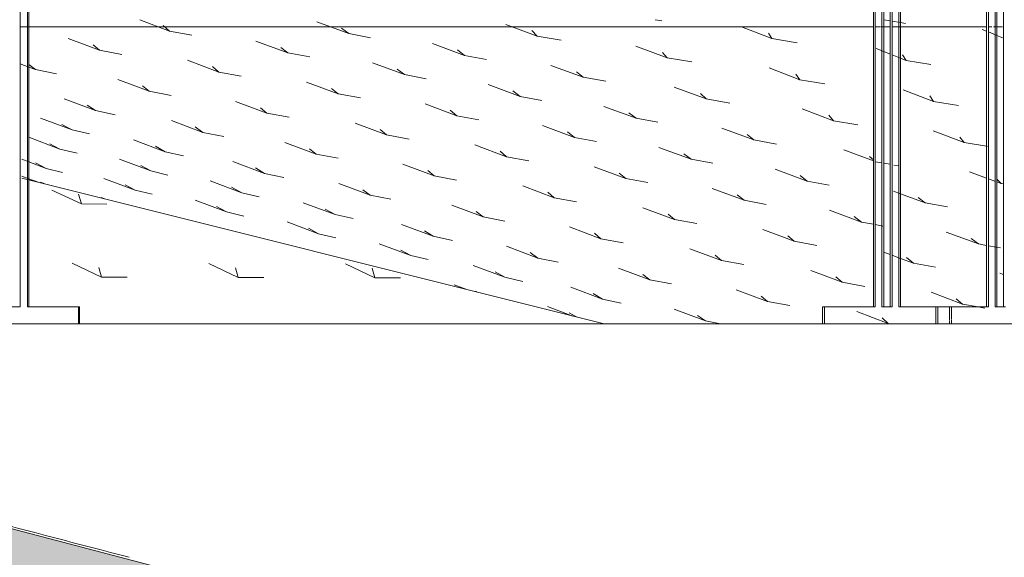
# Model space of a CAD drawing. Header units: millimetres. Extents: x -121668 to 127737, y 1553 to 34854.
# Tile 57 of 94: x 98402 to 99561, y 7875 to 8508. Entities that reach past the tile are written whole.
import ezdxf

# ---------------------------------------------------------------- set-up
doc = ezdxf.new("R2010")
doc.units = ezdxf.units.MM
for name, color, linetype, lineweight in [('A-DETL-GENF', 92, 'Continuous', 20), ('A-DETL-THIN', 151, 'Continuous', 9), ('A-FLOR', 192, 'Continuous', 9), ('A-FLOR-HRAL', 11, 'Continuous', 9), ('A-FLOR-PATT', 8, 'Continuous', 9)]:
    doc.layers.add(name, color=color, linetype=linetype, lineweight=lineweight)

# ---------------------------------------------------------------- blocks, each defined once
blk = doc.blocks.new('Railings 6 - Railings 6-15750741-Copy of GBP_SOUTH ELEVATION')
at = {"layer": 'A-FLOR-HRAL'}
for p, q in [((93979.6, 9010), (93979.6, 8170)), ((95127, 9007.8), (95127, 8170)), ((95129.2, 8170), (95129.2, 9010)), ((95136.9, 8170), (95136.9, 9009.5)), ((93988.3, 9000), (93988.3, 8170)), ((93989.6, 8170), (93989.6, 9000)), ((95117, 8170), (95117, 9000)), ((95119.2, 9000), (95119.2, 8170)), ((94983.7, 8170), (94983.7, 8811.7)), ((94985.9, 8811.7), (94985.9, 8170)), ((94993.7, 8770.4), (94993.7, 8170)), ((94995.9, 8170), (94995.9, 8770.4)), ((95003.6, 8170), (95003.6, 8770.8)), ((95005.8, 8770.3), (95005.8, 8170)), ((95013.6, 8770.3), (95013.6, 8170)), ((95015.8, 8170), (95015.8, 8770.3)), ((93979.6, 8170), (93969.6, 8170)), ((93979.6, 8170), (93978.3, 8170)), ((93989.6, 8170), (93988.3, 8170)), ((93989.6, 8170), (94048.2, 8170)), ((94049.5, 8170), (93989.6, 8170)), ((94048.2, 8170), (94048.2, 8150.4)), ((94049.5, 8170), (94048.2, 8170)), ((94049.5, 8150), (94049.5, 8170)), ((94923.9, 8150), (94923.9, 8170)), ((94926.1, 8170), (94923.9, 8170)), ((94926.1, 8170), (94983.7, 8170)), ((94985.9, 8170), (94926.1, 8170)), ((94926.1, 8170), (94926.1, 8150)), ((94985.9, 8170), (94983.7, 8170)), ((94995.9, 8170), (94993.7, 8170)), ((94995.9, 8170), (95003.6, 8170)), ((95005.8, 8170), (94995.9, 8170)), ((95005.8, 8170), (95003.6, 8170)), ((95015.8, 8170), (95013.6, 8170)), ((95015.8, 8170), (95057.2, 8170)), ((95057.2, 8170), (95015.8, 8170)), ((95057.2, 8150), (95057.2, 8170)), ((95057.2, 8170), (95059.3, 8170)), ((95059.5, 8170), (95057.2, 8170)), ((95059.5, 8170), (95117, 8170)), ((95119.2, 8170), (95059.5, 8170)), ((95059.5, 8170), (95059.5, 8150)), ((95059.5, 8170), (95073.4, 8170)), ((95075.6, 8170), (95059.5, 8170)), ((95073.4, 8170), (95073.4, 8154.7)), ((95075.6, 8170), (95073.4, 8170)), ((95075.6, 8155.4), (95075.6, 8170)), ((95119.2, 8170), (95117, 8170)), ((95129.2, 8170), (95127, 8170)), ((95129.2, 8170), (95136.9, 8170)), ((95139.1, 8170), (95129.2, 8170)), ((95139.1, 8170), (95136.9, 8170)), ((93899.7, 8150), (94049.5, 8150)), ((94049.5, 8150), (94048.2, 8150)), ((95059.5, 8150), (95057.2, 8150)), ((95059.5, 8150), (95208.9, 8150)), ((95073.4, 8154), (95073.4, 8150.7)), ((95075.6, 8150), (95075.6, 8154.6))]:
    blk.add_line(p, q, dxfattribs=at)
blk = doc.blocks.new('FP_224-Copy of GBP_SOUTH ELEVATION')
at = {"layer": 'A-FLOR-PATT'}
for p, q in [((94155.5, 8495), (94120.2, 8508.2)), ((94726.8, 8508.2), (94734.7, 8506.9)), ((94995.9, 8508.2), (95003.6, 8506.9)), ((95005.8, 8506.5), (95015.8, 8504.9)), ((94155.5, 8495), (94147.7, 8501.4)), ((94155.5, 8495), (94181.7, 8490.2)), ((94366.5, 8492.1), (94328.7, 8505.9)), ((94366.5, 8492.1), (94357.7, 8498.5)), ((94588.1, 8489.1), (94551, 8502.9)), ((94588.1, 8489.1), (94581.9, 8495.5)), ((94864.3, 8486.1), (94828.7, 8500)), ((95015.8, 8504.9), (95021.5, 8504)), ((95117, 8494.8), (95111.7, 8497)), ((94073.1, 8472.3), (94036.1, 8486.2)), ((94294.4, 8469.4), (94257, 8483.2)), ((94366.5, 8492.1), (94391.9, 8487.2)), ((94588.1, 8489.1), (94616.4, 8484.3)), ((94864.3, 8486.1), (94860.2, 8492.5)), ((94864.3, 8486.1), (94894.1, 8481.3)), ((95129.2, 8489.8), (95119.2, 8493.9)), ((95136.9, 8486.7), (95129.2, 8489.8)), ((94073.1, 8472.3), (94065.5, 8478.8)), ((94073.1, 8472.3), (94099.3, 8467.5)), ((94294.4, 8469.4), (94286.3, 8475.8)), ((94502.6, 8466.4), (94464.7, 8480.3)), ((94502.6, 8466.4), (94494.1, 8472.8)), ((94741, 8463.4), (94704.3, 8477.3)), ((94995.9, 8470.8), (94987.1, 8474.3)), ((94213.4, 8446.7), (94176.4, 8460.6)), ((94294.4, 8469.4), (94320.3, 8464.6)), ((94502.6, 8466.4), (94528.4, 8461.6)), ((94741, 8463.4), (94735.7, 8469.8)), ((94741, 8463.4), (94770.1, 8458.6)), ((95003.6, 8467.8), (94995.9, 8470.8)), ((95015.8, 8463), (95005.8, 8466.9)), ((95022.2, 8460.4), (95015.8, 8463)), ((95022.2, 8460.4), (95018.1, 8466.8)), ((95022.2, 8460.4), (95051.5, 8455.6)), ((93989.6, 8452.6), (93979.6, 8456.4)), ((93997.5, 8449.7), (93989.6, 8455.5)), ((93997.5, 8449.7), (93989.6, 8452.6)), ((93997.5, 8449.7), (94022.2, 8444.8)), ((94213.4, 8446.7), (94205.9, 8453.1)), ((94431.9, 8443.7), (94394.4, 8457.6)), ((94431.9, 8443.7), (94423.4, 8450.1)), ((94642, 8440.7), (94604.3, 8454.6)), ((94897.2, 8437.7), (94861, 8451.6)), ((94131.5, 8424), (94094.6, 8437.9)), ((94213.4, 8446.7), (94239.8, 8441.9)), ((94431.9, 8443.7), (94457.5, 8438.9)), ((94642, 8440.7), (94634.2, 8447.1)), ((94642, 8440.7), (94668.7, 8435.9)), ((94897.2, 8437.7), (94892.5, 8444.1)), ((94897.2, 8437.7), (94926.7, 8432.9)), ((94131.5, 8424), (94123.5, 8430.4)), ((94353.8, 8421), (94316.7, 8434.9)), ((94353.8, 8421), (94346.1, 8427.4)), ((94568, 8418), (94530.3, 8431.9)), ((94786.8, 8415), (94749.4, 8428.9)), ((95054.5, 8412.1), (95018.7, 8425.9)), ((94068.4, 8401.3), (94031.2, 8415.2)), ((94131.5, 8424), (94157.1, 8419.2)), ((94353.8, 8421), (94380.1, 8416.2)), ((94568, 8418), (94559.3, 8424.4)), ((94568, 8418), (94593.5, 8413.2)), ((94786.8, 8415), (94780.1, 8421.5)), ((94786.8, 8415), (94814.6, 8410.2)), ((95054.5, 8412.1), (95050.1, 8418.5)), ((94068.4, 8401.3), (94058.4, 8407.7)), ((94270, 8398.3), (94233.1, 8412.2)), ((94270, 8398.3), (94262.5, 8404.7)), ((94493.5, 8395.3), (94456.2, 8409.2)), ((94493.5, 8395.3), (94485.5, 8401.8)), ((94704.4, 8392.4), (94666.6, 8406.2)), ((94937, 8389.4), (94900.1, 8403.3)), ((95054.5, 8412.1), (95083.9, 8407.3)), ((94040.9, 8378.6), (94003.4, 8392.5)), ((94068.4, 8401.3), (94091.5, 8396.5)), ((94270, 8398.3), (94296.3, 8393.5)), ((94493.5, 8395.3), (94519.5, 8390.5)), ((94704.4, 8392.4), (94695.9, 8398.8)), ((94704.4, 8392.4), (94730.2, 8387.6)), ((94937, 8389.4), (94931.2, 8395.8)), ((94040.9, 8378.6), (94028.6, 8385)), ((94040.9, 8378.6), (94061, 8373.8)), ((94194.5, 8375.6), (94157.6, 8389.5)), ((94194.5, 8375.6), (94185.7, 8382)), ((94410.8, 8372.7), (94373.8, 8386.5)), ((94410.8, 8372.7), (94403.4, 8379.1)), ((94631.9, 8369.7), (94594.5, 8383.6)), ((94843.2, 8366.7), (94805.5, 8380.6)), ((94937, 8389.4), (94965.6, 8384.6)), ((94026.4, 8355.9), (93989.7, 8369.8)), ((94194.5, 8375.6), (94219.1, 8370.8)), ((94410.8, 8372.7), (94437.3, 8367.8)), ((94631.9, 8369.7), (94623.7, 8376.1)), ((94631.9, 8369.7), (94657.7, 8364.9)), ((94843.2, 8366.7), (94835.2, 8373.1)), ((95090.7, 8363.7), (95054.3, 8377.6)), ((95090.7, 8363.7), (95085.5, 8370.1)), ((94026.4, 8355.9), (94014.6, 8362.3)), ((94026.4, 8355.9), (94046.6, 8351.1)), ((94150.4, 8352.9), (94112.9, 8366.8)), ((94150.4, 8352.9), (94138.9, 8359.4)), ((94328, 8350), (94291.1, 8363.9)), ((94328, 8350), (94320.1, 8356.4)), ((94551.9, 8347), (94514.8, 8360.9)), ((94769.1, 8344), (94731.4, 8357.9)), ((94843.2, 8366.7), (94869.7, 8361.9)), ((95090.7, 8363.7), (95117, 8359.4)), ((95117.9, 8359.2), (95119.7, 8358.9)), ((93989.6, 8341), (93981.7, 8343.9)), ((94133.5, 8330.3), (94096.4, 8344.1)), ((94150.4, 8352.9), (94171.6, 8348.1)), ((94328, 8350), (94353.7, 8345.2)), ((94551.9, 8347), (94544.3, 8353.4)), ((94551.9, 8347), (94578.2, 8342.2)), ((94769.1, 8344), (94760.5, 8350.4)), ((94769.1, 8344), (94794.7, 8339.2)), ((94983.7, 8342), (94948.8, 8354.9)), ((94983.7, 8343.3), (94979.1, 8347.4)), ((94010.2, 8333.2), (93989.6, 8341)), ((94010.2, 8333.2), (93997.6, 8339.7)), ((94010.2, 8333.2), (94029.4, 8328.4)), ((94133.5, 8330.3), (94121.4, 8336.7)), ((94267, 8327.3), (94229.7, 8341.2)), ((94267, 8327.3), (94256.7, 8333.7)), ((94466.7, 8324.3), (94429.8, 8338.2)), ((94692.2, 8321.3), (94655, 8335.2)), ((94906, 8318.3), (94868.2, 8332.2)), ((94986.2, 8341), (94993.8, 8339.7)), ((94995.9, 8339.3), (95003.6, 8338)), ((95007.8, 8337.2), (95013.6, 8336.2)), ((93989.6, 8321), (93981.5, 8323.9)), ((94002.1, 8316.5), (93989.6, 8321)), ((94114.8, 8307.6), (94078.1, 8321.4)), ((94133.5, 8330.3), (94153.4, 8325.4)), ((94267, 8327.3), (94289.7, 8322.5)), ((94466.7, 8324.3), (94459.2, 8330.7)), ((94466.7, 8324.3), (94493, 8319.5)), ((94692.2, 8321.3), (94684.4, 8327.7)), ((94692.2, 8321.3), (94718.4, 8316.5)), ((94906, 8318.3), (94897.5, 8324.8)), ((95117, 8321.7), (95097, 8329.2)), ((95127.4, 8317.9), (95119.2, 8320.9)), ((94008.6, 8314.9), (94003.6, 8317)), ((94114.8, 8307.6), (94103, 8314)), ((94240.5, 8304.6), (94203.1, 8318.5)), ((94240.5, 8304.6), (94228.4, 8311)), ((94391.6, 8301.6), (94354.7, 8315.5)), ((94607.9, 8298.6), (94571, 8312.5)), ((94831.5, 8295.7), (94794.1, 8309.5)), ((94906, 8318.3), (94931.8, 8313.5)), ((95134, 8315.4), (95129.2, 8320.4)), ((95134, 8315.4), (95129.2, 8317.2)), ((95134, 8315.4), (95136.9, 8314.9)), ((94079, 8297.2), (94074.8, 8298.8)), ((94114.8, 8307.6), (94134.8, 8302.8)), ((94240.5, 8304.6), (94260.8, 8299.8)), ((94391.6, 8301.6), (94382.7, 8308)), ((94391.6, 8301.6), (94415.9, 8296.8)), ((94607.9, 8298.6), (94600.6, 8305.1)), ((94607.9, 8298.6), (94634.5, 8293.8)), ((94831.5, 8295.7), (94823.5, 8302.1)), ((95015.8, 8303.3), (95007.5, 8306.3)), ((95044.6, 8292.7), (95015.8, 8303.3)), ((95044.6, 8292.7), (95036.5, 8299.1)), ((94222.4, 8281.9), (94185.7, 8295.8)), ((94222.4, 8281.9), (94210.8, 8288.3)), ((94350.3, 8278.9), (94312.8, 8292.8)), ((94524.3, 8276), (94487.5, 8289.8)), ((94749.6, 8273), (94712.5, 8286.9)), ((94831.5, 8295.7), (94857.5, 8290.8)), ((95044.6, 8292.7), (95070.9, 8287.9)), ((94222.4, 8281.9), (94242.7, 8277.1)), ((94350.3, 8278.9), (94338.7, 8285.3)), ((94350.3, 8278.9), (94371.4, 8274.1)), ((94524.3, 8276), (94516.4, 8282.4)), ((94524.3, 8276), (94549.9, 8271.1)), ((94749.6, 8273), (94742.1, 8279.4)), ((94969.7, 8270), (94932.1, 8283.9)), ((94969.7, 8270), (94961.3, 8276.4)), ((94330.7, 8256.2), (94293.7, 8270.1)), ((94330.7, 8256.2), (94318.9, 8262.6)), ((94465.8, 8253.3), (94428.5, 8267.1)), ((94663, 8250.3), (94626.2, 8264.2)), ((94749.6, 8273), (94776.1, 8268.2)), ((94969.7, 8270), (94983.7, 8267.4)), ((94985.9, 8267), (94994.7, 8265.3)), ((94330.7, 8256.2), (94351, 8251.4)), ((94465.8, 8253.3), (94455.3, 8259.7)), ((94465.8, 8253.3), (94488.3, 8248.4)), ((94663, 8250.3), (94655.6, 8256.7)), ((94890.6, 8247.3), (94853.5, 8261.2)), ((94890.6, 8247.3), (94883, 8253.7)), ((95107.3, 8244.3), (95069.6, 8258.2)), ((94439.3, 8230.6), (94402.1, 8244.4)), ((94588.8, 8227.6), (94551.8, 8241.5)), ((94663, 8250.3), (94689.4, 8245.5)), ((94890.6, 8247.3), (94917, 8242.5)), ((95107.3, 8244.3), (95099, 8250.7)), ((95107.3, 8244.3), (95117, 8242.5)), ((95119.2, 8242.1), (95128.3, 8240.4)), ((95129.2, 8240.3), (95133.2, 8239.5)), ((94439.3, 8230.6), (94427.5, 8237)), ((94439.3, 8230.6), (94459.8, 8225.8)), ((94588.8, 8227.6), (94579.7, 8234)), ((94804.8, 8224.6), (94767.9, 8238.5)), ((94804.8, 8224.6), (94797.5, 8231)), ((95003.6, 8231.7), (94995.9, 8234.6)), ((95015.8, 8227.2), (95006.6, 8230.6)), ((95030.8, 8221.6), (95022.9, 8228.1)), ((94550, 8204.9), (94512.6, 8218.8)), ((94588.8, 8227.6), (94612.9, 8222.8)), ((94804.8, 8224.6), (94831.4, 8219.8)), ((95030.8, 8221.6), (95015.8, 8227.2)), ((95030.8, 8221.6), (95056.9, 8216.8)), ((94550, 8204.9), (94538.5, 8211.3)), ((94550, 8204.9), (94571.1, 8200.1)), ((94720.5, 8201.9), (94683.7, 8215.8)), ((94720.5, 8201.9), (94712.5, 8208.3)), ((94947, 8199), (94910, 8212.8)), ((94947, 8199), (94939.7, 8205.4)), ((95136.9, 8208.2), (95132.4, 8209.9)), ((94505.1, 8190.5), (94490.3, 8196.1)), ((94664.8, 8179.2), (94627.5, 8193.1)), ((94720.5, 8201.9), (94746, 8197.1)), ((94947, 8199), (94973.7, 8194.1)), ((94518, 8187.3), (94515.6, 8188.6)), ((94664.8, 8179.2), (94654.1, 8185.7)), ((94859, 8176.3), (94822.2, 8190.1)), ((94859, 8176.3), (94851.7, 8182.7)), ((95088.8, 8173.3), (95051.6, 8187.2)), ((94630.1, 8159.2), (94600.2, 8170.4)), ((94664.8, 8179.2), (94687, 8174.4)), ((94859, 8176.3), (94885.5, 8171.5)), ((95088.8, 8173.3), (95081.2, 8179.7)), ((95088.8, 8173.3), (95106.9, 8170)), ((95106.9, 8170), (95114.9, 8168.5)), ((94634.3, 8158.2), (94625.7, 8163)), ((94786.3, 8153.6), (94749.3, 8167.5)), ((94786.3, 8153.6), (94776.9, 8160)), ((95001.2, 8150.6), (94964.4, 8164.5)), ((94786.3, 8153.6), (94804, 8150)), ((95001.2, 8150.6), (94994.2, 8157)), ((95001.2, 8150.6), (95004.6, 8150))]:
    blk.add_line(p, q, dxfattribs=at)

msp = doc.modelspace()

# ---------------------------------------------------------------- hatches: boundary and pattern name
at = {"layer": 'A-DETL-GENF', "lineweight": 9}
h = msp.add_hatch(dxfattribs=at)
h.set_pattern_fill('FP_41', color=8, style=0, pattern_type=2)
h.set_pattern_definition([(45, (54310.1, 1200), (1e-13, 1796.051), [1270, -1270]), (45, (53973.4, 1536.8), (1e-13, 1796.051), [1270, -1270]), (45, (53636.6, 1873.5), (1e-13, 1796.051), [1270, -1270]), (135, (53636.6, 2098), (-1796.051, 1e-13), [1270, -1270]), (135, (53973.4, 2434.8), (-1796.051, 1e-13), [1270, -1270]), (135, (54310.1, 2771.5), (-1796.051, 1e-13), [1270, -1270])])
h.paths.add_polyline_path([(39366.4, 5000), (106489.4, 5000), (105994.4, 5495), (104583.1, 6003), (104063.1, 6003), (102951.4, 6500), (101412.6, 7006.6), (100932.3, 7006.6), (99949.2, 7500), (98044.8, 8000), (97555.5, 8000), (96551.7, 8511.5), (94512.3, 9012.7), (90760, 9469), (90634.6, 9503.5), (89997.9, 9806.1), (89720.7, 10003), (86538.8, 10343.2), (85926, 10500), (85630.5, 10500), (84312.1, 11010), (70584, 11010), (68933, 10009.2), (66711.7, 9507), (64366.8, 9036.4), (58144.9, 8000), (56863, 7966.4), (54407.1, 7500), (53689.8, 7500), (51347.6, 7055.2), (44528.8, 6000), (43730.3, 6000), (40649.7, 5500), (39510.5, 5056.1)], flags=0)
h.paths.add_polyline_path([(125736.3, 5000), (123675, 5709.7), (120996.8, 6551.6), (116307, 7768), (113676.2, 8517.2), (108166.6, 9519.4), (103671.3, 10495.3), (103191.3, 10495.3), (98462.1, 11525), (98462.1, 11099.8), (98862.1, 11099.8), (98862.1, 9063.5), (99686.5, 9063.5), (101404.8, 8021.2), (102923.2, 8021.2), (104590.1, 6970.3), (106054.1, 6970.3), (107663.4, 5920), (108136.7, 5920), (108141.2, 5895), (108136, 5860), (107919, 5860), (107919, 5850), (107900.7, 5850), (107900.7, 5700), (108100.7, 5700), (108105.2, 5684), (108100.1, 5669), (107900.7, 5669), (107900.7, 5020), (107955.7, 5020), (107955.7, 5000), (125569.5, 5000)], flags=0)
at = {"layer": 'A-FLOR-PATT'}
h = msp.add_hatch(dxfattribs=at)
h.set_pattern_fill('FP_40', color=256, style=0, pattern_type=2)
h.set_pattern_definition([(105.459, (95537.06, 10191.34), (-184.701, 86.506), [11.842, -77.474]), (359.85, (95537.06, 10191.34), (-184.7022, 86.5058), [30.168, -130.727]), (154.904, (95537.056, 10191.34), (-160.8942, 0.4208), [38.242, -165.714])])
h.paths.add_polyline_path([(99071.7, 8150), (99089.7, 8150), (97694.1, 8499), (97782, 8450), (97863.2, 8450), (97863.2, 8403.1), (98048.7, 8300), (98151.2, 8300), (98152.4, 8239.1), (98309.6, 8150), (99013.1, 8150)], flags=0)

# ---------------------------------------------------------------- linework, layer by layer
at = {"layer": 'A-DETL-THIN'}
msp.add_line((99949.2, 7500), (98044.8, 8000), dxfattribs=at)
at = {"layer": 'A-FLOR', "lineweight": 15}
msp.add_line((98404.3, 8321.7), (99089.7, 8150), dxfattribs=at)
at = {"layer": 'A-FLOR'}
for p, q in [((98151.2, 8150), (99482.2, 8150)), ((99482.4, 8150), (99691.1, 8150))]:
    msp.add_line(p, q, dxfattribs=at)
for points in [[(98411.9, 8500), (98408.8, 8500), (98405.6, 8500), (98402.4, 8500)], [(99414.7, 8500), (99412.7, 8500), (99410.7, 8500), (99408.7, 8500)], [(99418.7, 8500), (99417.6, 8500), (99416.4, 8500), (99415.3, 8500)], [(99426.4, 8500), (99423.8, 8500), (99421.3, 8500), (99418.7, 8500)], [(99438.6, 8500), (99435.3, 8500), (99432, 8500), (99428.6, 8500)], [(99539.8, 8500), (99506.7, 8500), (99472.9, 8500), (99438.6, 8500)], [(99545.8, 8500), (99544.5, 8500), (99543.3, 8500), (99542, 8500)], [(99552, 8500), (99550.7, 8500), (99549.3, 8500), (99548, 8500)], [(99558.5, 8500), (99556.3, 8500), (99554.2, 8500), (99552, 8500)], [(98180.4, 7967.1), (98297.2, 7936.4), (98413.9, 7905.7), (98530.5, 7875)]]:
    msp.add_open_spline(points, degree=3, dxfattribs=at)
msp.add_open_spline([(99406.5, 8500), (99351.8, 8500), (99180.1, 8500), (98897.5, 8500), (98689.8, 8500), (98520.5, 8500), (98430, 8500), (98412.4, 8500)], degree=3, knots=[168.668236, 168.668236, 168.668236, 168.668236, 170.397728, 173.984083, 177.291767, 180.229964, 180.941429, 180.941429, 180.941429, 180.941429], dxfattribs=at)

# ---------------------------------------------------------------- block references
msp.add_blockref('FP_224-Copy of GBP_SOUTH ELEVATION', (4422.8, 0), dxfattribs=at)
at = {"layer": 'A-FLOR-HRAL'}
msp.add_blockref('Railings 6 - Railings 6-15750741-Copy of GBP_SOUTH ELEVATION', (4422.8, 0), dxfattribs=at)

doc.saveas('drawing.dxf')
